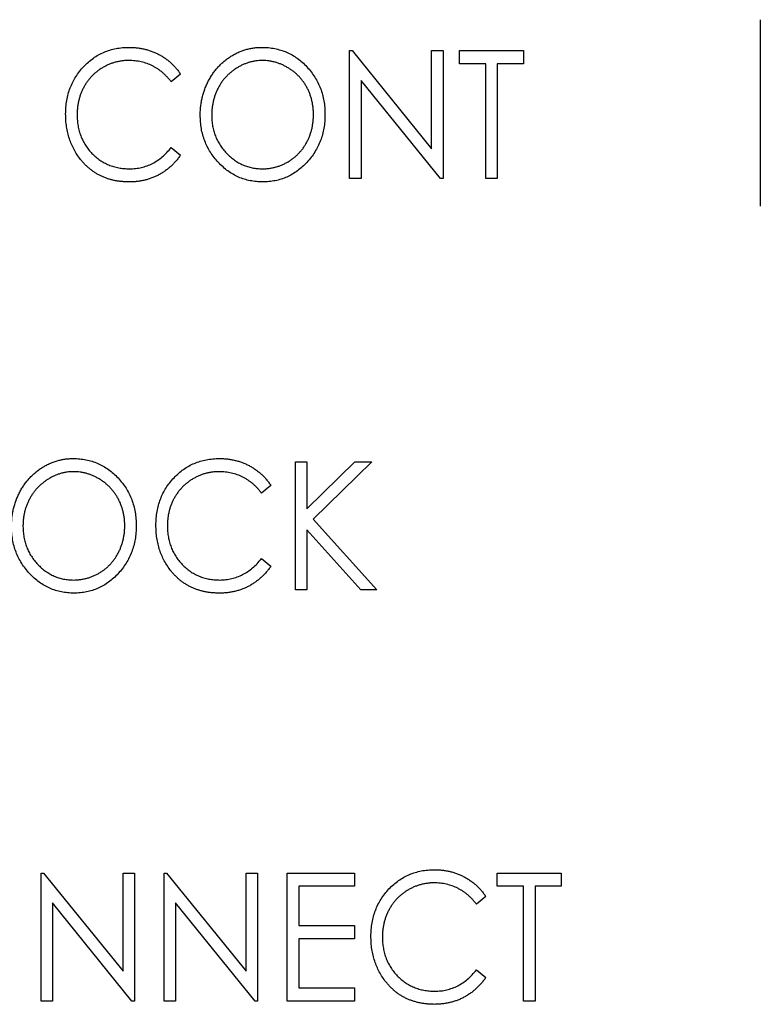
# Paper-space layout 'Sheet 2' of a CAD drawing. Header units: millimetres. Extents: x 0 to 420, y 0 to 297.
# Tile 5 of 48: x 89 to 100, y 133 to 147. Entities that reach past the tile are written whole.
import ezdxf

# ---------------------------------------------------------------- set-up
doc = ezdxf.new("R2010")
doc.units = ezdxf.units.MM

psp = doc.layouts.new('Sheet 2')

# ---------------------------------------------------------------- linework, layer by layer
at = {"color": 7, "linetype": 'Continuous', "lineweight": 25}
for p, q in [((99.615, 147.042), (99.615, 144.342)), ((93.673, 144.742), (93.673, 146.594)), ((93.673, 146.594), (93.708, 146.594)), ((93.708, 146.594), (94.86, 145.172)), ((94.86, 145.172), (94.86, 146.594)), ((94.86, 146.594), (95.026, 146.594)), ((95.026, 146.594), (95.026, 144.742)), ((95.264, 146.404), (95.264, 146.594)), ((95.264, 146.594), (96.19, 146.594)), ((96.19, 146.594), (96.19, 146.404)), ((95.644, 146.404), (95.264, 146.404)), ((95.644, 144.742), (95.644, 146.404)), ((96.19, 146.404), (95.81, 146.404)), ((95.81, 146.404), (95.81, 144.742)), ((91.227, 146.254), (91.092, 146.143)), ((93.839, 146.161), (93.839, 144.742)), ((94.989, 144.742), (93.839, 146.161)), ((91.092, 145.193), (91.227, 145.083)), ((93.839, 144.742), (93.673, 144.742)), ((95.026, 144.742), (94.989, 144.742)), ((95.81, 144.742), (95.644, 144.742)), ((92.889, 140.644), (93.056, 140.644)), ((92.889, 138.792), (92.889, 140.644)), ((93.056, 140.644), (93.056, 139.964)), ((93.056, 139.964), (93.748, 140.644)), ((93.994, 140.644), (93.148, 139.813)), ((93.748, 140.644), (93.994, 140.644)), ((92.533, 140.304), (92.398, 140.193)), ((93.148, 139.813), (94.065, 138.792)), ((93.056, 139.66), (93.056, 138.792)), ((93.834, 138.792), (93.056, 139.66)), ((92.398, 139.243), (92.533, 139.133)), ((93.056, 138.792), (92.889, 138.792)), ((94.065, 138.792), (93.834, 138.792)), ((89.209, 132.842), (89.209, 134.694)), ((89.209, 134.694), (89.244, 134.694)), ((89.244, 134.694), (90.396, 133.272)), ((90.396, 133.272), (90.396, 134.694)), ((90.396, 134.694), (90.563, 134.694)), ((90.563, 134.694), (90.563, 132.842)), ((90.99, 132.842), (90.99, 134.694)), ((90.99, 134.694), (91.025, 134.694)), ((91.025, 134.694), (92.177, 133.272)), ((92.177, 133.272), (92.177, 134.694)), ((92.177, 134.694), (92.343, 134.694)), ((92.343, 134.694), (92.343, 132.842)), ((92.771, 134.694), (93.744, 134.694)), ((92.771, 132.842), (92.771, 134.694)), ((93.744, 134.694), (93.744, 134.504)), ((95.81, 134.504), (95.81, 134.694)), ((95.81, 134.694), (96.736, 134.694)), ((96.736, 134.694), (96.736, 134.504)), ((93.744, 134.504), (92.937, 134.504)), ((92.937, 134.504), (92.937, 133.934)), ((96.19, 134.504), (95.81, 134.504)), ((96.19, 132.842), (96.19, 134.504)), ((96.736, 134.504), (96.356, 134.504)), ((96.356, 134.504), (96.356, 132.842)), ((95.644, 134.354), (95.508, 134.243)), ((89.375, 134.261), (89.375, 132.842)), ((90.525, 132.842), (89.375, 134.261)), ((92.306, 132.842), (91.156, 134.261)), ((91.156, 134.261), (91.156, 132.842)), ((92.937, 133.934), (93.744, 133.934)), ((93.744, 133.934), (93.744, 133.744)), ((93.744, 133.744), (92.937, 133.744)), ((92.937, 133.744), (92.937, 133.032)), ((95.508, 133.293), (95.644, 133.183)), ((92.937, 133.032), (93.744, 133.032)), ((93.744, 133.032), (93.744, 132.842)), ((89.375, 132.842), (89.209, 132.842)), ((90.563, 132.842), (90.525, 132.842)), ((91.156, 132.842), (90.99, 132.842)), ((92.343, 132.842), (92.306, 132.842)), ((93.744, 132.842), (92.771, 132.842)), ((96.356, 132.842), (96.19, 132.842))]:
    psp.add_line(p, q, dxfattribs=at)
for points, knots in [([(89.565, 145.679), (89.566, 145.712), (89.567, 145.777), (89.58, 145.874), (89.6, 145.966), (89.629, 146.054), (89.666, 146.138), (89.711, 146.218), (89.765, 146.293), (89.826, 146.365), (89.893, 146.429), (89.965, 146.486), (90.041, 146.534), (90.121, 146.574), (90.206, 146.604), (90.295, 146.626), (90.388, 146.639), (90.451, 146.641), (90.483, 146.641)], [0, 0, 0, 0, 0.067236, 0.132194, 0.195391, 0.257388, 0.318778, 0.380515, 0.442528, 0.505942, 0.569171, 0.630524, 0.690882, 0.750747, 0.811024, 0.872201, 0.934998, 1, 1, 1, 1]), ([(90.483, 146.641), (90.503, 146.641), (90.541, 146.641), (90.599, 146.636), (90.655, 146.628), (90.709, 146.616), (90.763, 146.603), (90.814, 146.584), (90.864, 146.564), (90.913, 146.54), (90.96, 146.513), (91.005, 146.484), (91.047, 146.452), (91.088, 146.418), (91.126, 146.381), (91.162, 146.341), (91.196, 146.299), (91.217, 146.269), (91.227, 146.254)], [0, 0, 0, 0, 0.067002, 0.132942, 0.197212, 0.260814, 0.32354, 0.38588, 0.447839, 0.509647, 0.571537, 0.632443, 0.693319, 0.753787, 0.814645, 0.875557, 0.937659, 1, 1, 1, 1]), ([(91.512, 145.66), (91.513, 145.682), (91.513, 145.726), (91.519, 145.791), (91.528, 145.855), (91.542, 145.917), (91.558, 145.979), (91.579, 146.039), (91.603, 146.098), (91.631, 146.155), (91.662, 146.211), (91.696, 146.263), (91.733, 146.313), (91.772, 146.359), (91.815, 146.402), (91.859, 146.442), (91.907, 146.479), (91.957, 146.513), (92.008, 146.543), (92.062, 146.569), (92.116, 146.592), (92.172, 146.61), (92.228, 146.624), (92.286, 146.634), (92.344, 146.641), (92.384, 146.641), (92.403, 146.641)], [0, 0, 0, 0, 0.0448113, 0.0890115, 0.1327501, 0.1762331, 0.2192718, 0.2623245, 0.305647, 0.348979, 0.3922422, 0.4346099, 0.4761839, 0.517236, 0.5581645, 0.5987917, 0.6396676, 0.6806378, 0.7214671, 0.7617594, 0.8014818, 0.8409531, 0.8803811, 0.9197263, 0.9597164, 1, 1, 1, 1]), ([(92.403, 146.641), (92.435, 146.641), (92.498, 146.639), (92.59, 146.626), (92.677, 146.603), (92.762, 146.573), (92.841, 146.533), (92.917, 146.485), (92.989, 146.427), (93.056, 146.361), (93.117, 146.289), (93.17, 146.213), (93.216, 146.132), (93.253, 146.047), (93.282, 145.958), (93.302, 145.865), (93.315, 145.768), (93.316, 145.702), (93.317, 145.669)], [0, 0, 0, 0, 0.064112, 0.12603, 0.186709, 0.24615, 0.305771, 0.366051, 0.427384, 0.490821, 0.554635, 0.61692, 0.678954, 0.740666, 0.803314, 0.866858, 0.932414, 1, 1, 1, 1]), ([(90.479, 146.451), (90.462, 146.451), (90.428, 146.451), (90.378, 146.445), (90.329, 146.437), (90.281, 146.426), (90.234, 146.411), (90.187, 146.393), (90.142, 146.371), (90.098, 146.347), (90.056, 146.32), (90.016, 146.29), (89.978, 146.258), (89.943, 146.224), (89.91, 146.187), (89.88, 146.148), (89.852, 146.107), (89.827, 146.064), (89.804, 146.02), (89.785, 145.973), (89.768, 145.925), (89.755, 145.876), (89.744, 145.826), (89.737, 145.774), (89.732, 145.72), (89.732, 145.684), (89.731, 145.666)], [0, 0, 0, 0, 0.042054, 0.0833934, 0.124454, 0.1654607, 0.2063156, 0.2471139, 0.2885625, 0.3303155, 0.3720176, 0.4132567, 0.4539592, 0.4945366, 0.5349501, 0.5753974, 0.6165015, 0.6577588, 0.6993367, 0.7408771, 0.7825081, 0.8247854, 0.8674528, 0.9105418, 0.9548789, 1, 1, 1, 1]), ([(91.092, 146.143), (91.082, 146.155), (91.064, 146.18), (91.033, 146.214), (91.001, 146.246), (90.969, 146.277), (90.934, 146.304), (90.899, 146.329), (90.861, 146.352), (90.81, 146.38), (90.743, 146.409), (90.658, 146.433), (90.57, 146.449), (90.509, 146.451), (90.479, 146.451)], [0, 0, 0, 0, 0.065249, 0.129752, 0.19303, 0.255253, 0.317083, 0.378287, 0.439499, 0.500949, 0.623295, 0.74628, 0.871322, 1, 1, 1, 1]), ([(92.411, 146.451), (92.395, 146.451), (92.363, 146.451), (92.316, 146.445), (92.269, 146.437), (92.223, 146.426), (92.178, 146.41), (92.133, 146.392), (92.088, 146.371), (92.045, 146.346), (92.003, 146.318), (91.964, 146.288), (91.926, 146.256), (91.891, 146.221), (91.858, 146.185), (91.828, 146.146), (91.8, 146.104), (91.775, 146.06), (91.752, 146.015), (91.732, 145.968), (91.716, 145.92), (91.702, 145.871), (91.692, 145.82), (91.684, 145.768), (91.679, 145.715), (91.679, 145.679), (91.679, 145.66)], [0, 0, 0, 0, 0.039956, 0.079513, 0.119111, 0.158682, 0.198528, 0.238944, 0.279928, 0.321669, 0.363487, 0.405034, 0.446304, 0.487242, 0.528249, 0.569305, 0.611035, 0.653354, 0.695583, 0.737902, 0.780492, 0.823231, 0.866218, 0.910046, 0.954473, 1, 1, 1, 1]), ([(93.151, 145.669), (93.15, 145.687), (93.15, 145.723), (93.145, 145.775), (93.137, 145.827), (93.127, 145.877), (93.113, 145.925), (93.097, 145.973), (93.077, 146.019), (93.055, 146.064), (93.03, 146.107), (93.002, 146.148), (92.971, 146.186), (92.938, 146.223), (92.903, 146.257), (92.866, 146.289), (92.825, 146.319), (92.783, 146.346), (92.739, 146.371), (92.694, 146.392), (92.649, 146.41), (92.603, 146.426), (92.555, 146.437), (92.508, 146.445), (92.46, 146.451), (92.427, 146.451), (92.411, 146.451)], [0, 0, 0, 0, 0.0449232, 0.0890569, 0.1322872, 0.1749861, 0.2171436, 0.2587688, 0.300532, 0.342498, 0.3841405, 0.4253721, 0.466388, 0.5071788, 0.548135, 0.5892175, 0.6308415, 0.6731931, 0.7154869, 0.757043, 0.7977596, 0.8382068, 0.8786932, 0.9189157, 0.9591012, 1, 1, 1, 1]), ([(89.782, 145.018), (89.764, 145.041), (89.729, 145.087), (89.686, 145.162), (89.649, 145.239), (89.618, 145.32), (89.594, 145.405), (89.577, 145.493), (89.567, 145.585), (89.566, 145.647), (89.565, 145.679)], [0, 0, 0, 0, 0.122254, 0.24342, 0.364291, 0.486273, 0.609794, 0.736233, 0.865843, 1, 1, 1, 1]), ([(89.731, 145.666), (89.732, 145.639), (89.733, 145.585), (89.744, 145.506), (89.76, 145.431), (89.784, 145.359), (89.814, 145.291), (89.852, 145.226), (89.895, 145.164), (89.945, 145.107), (90.001, 145.055), (90.06, 145.009), (90.123, 144.971), (90.189, 144.939), (90.259, 144.914), (90.333, 144.897), (90.41, 144.886), (90.462, 144.885), (90.489, 144.884)], [0, 0, 0, 0, 0.067402, 0.132225, 0.195291, 0.256964, 0.318228, 0.379385, 0.441024, 0.503862, 0.566597, 0.627855, 0.688166, 0.748276, 0.808707, 0.870424, 0.93412, 1, 1, 1, 1]), ([(92.418, 144.694), (92.386, 144.695), (92.325, 144.697), (92.235, 144.711), (92.148, 144.732), (92.066, 144.763), (91.986, 144.803), (91.911, 144.852), (91.84, 144.91), (91.773, 144.976), (91.712, 145.048), (91.658, 145.124), (91.613, 145.204), (91.577, 145.288), (91.547, 145.376), (91.527, 145.467), (91.515, 145.562), (91.513, 145.627), (91.512, 145.66)], [0, 0, 0, 0, 0.063524, 0.12488, 0.185155, 0.244833, 0.304627, 0.365038, 0.42717, 0.49127, 0.555588, 0.618668, 0.681008, 0.742903, 0.805249, 0.868474, 0.933217, 1, 1, 1, 1]), ([(91.679, 145.66), (91.679, 145.634), (91.68, 145.581), (91.691, 145.504), (91.707, 145.43), (91.731, 145.359), (91.761, 145.291), (91.799, 145.227), (91.842, 145.166), (91.892, 145.109), (91.947, 145.056), (92.005, 145.01), (92.066, 144.971), (92.13, 144.94), (92.196, 144.914), (92.265, 144.897), (92.337, 144.886), (92.386, 144.885), (92.411, 144.884)], [0, 0, 0, 0, 0.06753, 0.132738, 0.196163, 0.25879, 0.321017, 0.383435, 0.446363, 0.511011, 0.575079, 0.637133, 0.697793, 0.757163, 0.816573, 0.8765, 0.937463, 1, 1, 1, 1]), ([(92.411, 144.884), (92.428, 144.885), (92.461, 144.885), (92.51, 144.89), (92.559, 144.898), (92.606, 144.91), (92.652, 144.924), (92.698, 144.942), (92.743, 144.963), (92.786, 144.987), (92.828, 145.014), (92.867, 145.043), (92.904, 145.075), (92.939, 145.109), (92.972, 145.146), (93.002, 145.185), (93.03, 145.226), (93.055, 145.27), (93.077, 145.316), (93.097, 145.362), (93.113, 145.411), (93.127, 145.46), (93.137, 145.51), (93.145, 145.562), (93.15, 145.615), (93.15, 145.651), (93.151, 145.669)], [0, 0, 0, 0, 0.041661, 0.082882, 0.123552, 0.164177, 0.204273, 0.24489, 0.285869, 0.327154, 0.368651, 0.40943, 0.450115, 0.490687, 0.531109, 0.572015, 0.613338, 0.655348, 0.697698, 0.739863, 0.781905, 0.824489, 0.86732, 0.910682, 0.954948, 1, 1, 1, 1]), ([(93.317, 145.669), (93.316, 145.635), (93.315, 145.57), (93.302, 145.473), (93.282, 145.381), (93.253, 145.292), (93.216, 145.207), (93.171, 145.126), (93.117, 145.049), (93.056, 144.977), (92.99, 144.911), (92.919, 144.853), (92.844, 144.804), (92.766, 144.764), (92.684, 144.732), (92.598, 144.711), (92.509, 144.697), (92.448, 144.695), (92.418, 144.694)], [0, 0, 0, 0, 0.067668, 0.133292, 0.19714, 0.260013, 0.322488, 0.385059, 0.448295, 0.51269, 0.576673, 0.638498, 0.698729, 0.757967, 0.817157, 0.876594, 0.937343, 1, 1, 1, 1]), ([(90.489, 144.884), (90.519, 144.885), (90.577, 144.887), (90.662, 144.902), (90.743, 144.926), (90.821, 144.96), (90.895, 145.004), (90.965, 145.058), (91.032, 145.12), (91.071, 145.168), (91.092, 145.193)], [0, 0, 0, 0, 0.1259, 0.248079, 0.368237, 0.488157, 0.609636, 0.7344, 0.864047, 1, 1, 1, 1]), ([(91.227, 145.083), (91.217, 145.068), (91.195, 145.038), (91.16, 144.995), (91.124, 144.955), (91.085, 144.918), (91.044, 144.883), (91.001, 144.851), (90.957, 144.822), (90.91, 144.795), (90.862, 144.771), (90.812, 144.751), (90.761, 144.734), (90.709, 144.719), (90.655, 144.708), (90.6, 144.7), (90.543, 144.695), (90.505, 144.695), (90.485, 144.694)], [0, 0, 0, 0, 0.063576, 0.126691, 0.188634, 0.249942, 0.311426, 0.372445, 0.433495, 0.495161, 0.556733, 0.61789, 0.679838, 0.742002, 0.804922, 0.868441, 0.933689, 1, 1, 1, 1]), ([(90.485, 144.694), (90.467, 144.695), (90.431, 144.695), (90.377, 144.699), (90.325, 144.705), (90.274, 144.714), (90.225, 144.725), (90.177, 144.74), (90.131, 144.756), (90.086, 144.775), (90.043, 144.796), (90.001, 144.82), (89.961, 144.847), (89.922, 144.876), (89.884, 144.908), (89.848, 144.942), (89.814, 144.979), (89.792, 145.005), (89.782, 145.018)], [0, 0, 0, 0, 0.068335, 0.135464, 0.200567, 0.264774, 0.327263, 0.389343, 0.450083, 0.510699, 0.570569, 0.630747, 0.691051, 0.751063, 0.812002, 0.873718, 0.936106, 1, 1, 1, 1]), ([(88.782, 139.71), (88.782, 139.732), (88.783, 139.776), (88.788, 139.841), (88.798, 139.905), (88.811, 139.967), (88.828, 140.029), (88.848, 140.089), (88.873, 140.148), (88.901, 140.205), (88.931, 140.261), (88.966, 140.313), (89.002, 140.363), (89.042, 140.409), (89.084, 140.452), (89.129, 140.492), (89.176, 140.529), (89.226, 140.563), (89.278, 140.593), (89.331, 140.619), (89.386, 140.642), (89.441, 140.66), (89.498, 140.674), (89.555, 140.684), (89.614, 140.691), (89.653, 140.691), (89.673, 140.691)], [0, 0, 0, 0, 0.0448113, 0.0890115, 0.1327501, 0.1762331, 0.2192718, 0.2623245, 0.305647, 0.348979, 0.3922422, 0.4346099, 0.4761839, 0.517236, 0.5581645, 0.5987917, 0.6396676, 0.6806378, 0.7214671, 0.7617594, 0.8014818, 0.8409531, 0.8803811, 0.9197263, 0.9597164, 1, 1, 1, 1]), ([(89.673, 140.691), (89.705, 140.691), (89.767, 140.689), (89.859, 140.676), (89.947, 140.653), (90.031, 140.623), (90.11, 140.583), (90.187, 140.535), (90.258, 140.477), (90.325, 140.411), (90.386, 140.339), (90.44, 140.263), (90.485, 140.182), (90.522, 140.097), (90.551, 140.008), (90.571, 139.915), (90.584, 139.818), (90.585, 139.752), (90.586, 139.719)], [0, 0, 0, 0, 0.064112, 0.12603, 0.186709, 0.24615, 0.305771, 0.366051, 0.427384, 0.490821, 0.554635, 0.61692, 0.678954, 0.740666, 0.803314, 0.866858, 0.932414, 1, 1, 1, 1]), ([(90.871, 139.729), (90.872, 139.762), (90.873, 139.827), (90.886, 139.924), (90.906, 140.016), (90.935, 140.104), (90.972, 140.188), (91.017, 140.268), (91.071, 140.343), (91.132, 140.415), (91.199, 140.479), (91.27, 140.536), (91.347, 140.584), (91.427, 140.624), (91.512, 140.654), (91.601, 140.676), (91.694, 140.689), (91.757, 140.691), (91.789, 140.691)], [0, 0, 0, 0, 0.067236, 0.132194, 0.195391, 0.257388, 0.318778, 0.380515, 0.442528, 0.505942, 0.569171, 0.630524, 0.690882, 0.750747, 0.811024, 0.872201, 0.934998, 1, 1, 1, 1]), ([(91.789, 140.691), (91.809, 140.691), (91.847, 140.691), (91.905, 140.686), (91.961, 140.678), (92.015, 140.666), (92.069, 140.653), (92.12, 140.634), (92.17, 140.614), (92.219, 140.59), (92.266, 140.563), (92.311, 140.534), (92.353, 140.502), (92.394, 140.468), (92.432, 140.431), (92.468, 140.391), (92.502, 140.349), (92.523, 140.319), (92.533, 140.304)], [0, 0, 0, 0, 0.067002, 0.132942, 0.197212, 0.260814, 0.32354, 0.38588, 0.447839, 0.509647, 0.571537, 0.632443, 0.693319, 0.753787, 0.814645, 0.875557, 0.937659, 1, 1, 1, 1]), ([(89.68, 140.501), (89.664, 140.501), (89.632, 140.501), (89.585, 140.495), (89.538, 140.487), (89.492, 140.476), (89.447, 140.46), (89.402, 140.442), (89.358, 140.421), (89.315, 140.396), (89.273, 140.368), (89.233, 140.338), (89.195, 140.306), (89.16, 140.271), (89.128, 140.235), (89.098, 140.196), (89.07, 140.154), (89.044, 140.11), (89.022, 140.065), (89.002, 140.018), (88.985, 139.97), (88.971, 139.921), (88.961, 139.87), (88.953, 139.818), (88.949, 139.765), (88.948, 139.729), (88.948, 139.71)], [0, 0, 0, 0, 0.039956, 0.079513, 0.119111, 0.158682, 0.198528, 0.238944, 0.279928, 0.321669, 0.363487, 0.405034, 0.446304, 0.487242, 0.528249, 0.569305, 0.611035, 0.653354, 0.695583, 0.737902, 0.780492, 0.823231, 0.866218, 0.910046, 0.954473, 1, 1, 1, 1]), ([(90.42, 139.719), (90.42, 139.737), (90.419, 139.773), (90.415, 139.825), (90.407, 139.877), (90.397, 139.927), (90.383, 139.975), (90.366, 140.023), (90.347, 140.069), (90.324, 140.114), (90.299, 140.157), (90.271, 140.198), (90.241, 140.236), (90.208, 140.273), (90.172, 140.307), (90.135, 140.339), (90.095, 140.369), (90.052, 140.396), (90.008, 140.421), (89.963, 140.442), (89.918, 140.46), (89.872, 140.476), (89.825, 140.487), (89.777, 140.495), (89.729, 140.501), (89.697, 140.501), (89.68, 140.501)], [0, 0, 0, 0, 0.044923, 0.089057, 0.132287, 0.174986, 0.217144, 0.258769, 0.300532, 0.342498, 0.384141, 0.425372, 0.466388, 0.507179, 0.548135, 0.589217, 0.630842, 0.673193, 0.715487, 0.757043, 0.79776, 0.838207, 0.878693, 0.918916, 0.959101, 1, 1, 1, 1]), ([(91.785, 140.501), (91.768, 140.501), (91.734, 140.501), (91.684, 140.495), (91.635, 140.487), (91.587, 140.476), (91.54, 140.461), (91.493, 140.443), (91.448, 140.421), (91.404, 140.397), (91.362, 140.37), (91.322, 140.34), (91.284, 140.308), (91.249, 140.274), (91.216, 140.237), (91.186, 140.198), (91.158, 140.157), (91.133, 140.114), (91.11, 140.07), (91.091, 140.023), (91.074, 139.975), (91.061, 139.926), (91.05, 139.876), (91.043, 139.824), (91.038, 139.77), (91.038, 139.734), (91.037, 139.716)], [0, 0, 0, 0, 0.042054, 0.083393, 0.124454, 0.165461, 0.206316, 0.247114, 0.288563, 0.330315, 0.372018, 0.413257, 0.453959, 0.494537, 0.53495, 0.575397, 0.616502, 0.657759, 0.699337, 0.740877, 0.782508, 0.824785, 0.867453, 0.910542, 0.954879, 1, 1, 1, 1]), ([(92.398, 140.193), (92.388, 140.205), (92.37, 140.23), (92.339, 140.264), (92.307, 140.296), (92.275, 140.327), (92.24, 140.354), (92.204, 140.379), (92.167, 140.402), (92.116, 140.43), (92.049, 140.459), (91.964, 140.483), (91.876, 140.499), (91.815, 140.501), (91.785, 140.501)], [0, 0, 0, 0, 0.065249, 0.129752, 0.19303, 0.255253, 0.317083, 0.378287, 0.439499, 0.500949, 0.623295, 0.74628, 0.871322, 1, 1, 1, 1]), ([(89.687, 138.744), (89.656, 138.745), (89.594, 138.747), (89.504, 138.761), (89.418, 138.782), (89.335, 138.813), (89.256, 138.853), (89.181, 138.902), (89.109, 138.96), (89.042, 139.026), (88.982, 139.098), (88.928, 139.174), (88.883, 139.254), (88.846, 139.338), (88.817, 139.426), (88.797, 139.517), (88.784, 139.612), (88.782, 139.677), (88.782, 139.71)], [0, 0, 0, 0, 0.063524, 0.1248797, 0.1851554, 0.2448328, 0.3046269, 0.3650375, 0.4271695, 0.4912698, 0.5555883, 0.6186682, 0.681008, 0.7429033, 0.8052492, 0.8684741, 0.9332171, 1, 1, 1, 1]), ([(88.948, 139.71), (88.948, 139.684), (88.95, 139.631), (88.96, 139.554), (88.977, 139.48), (89.001, 139.409), (89.03, 139.341), (89.068, 139.277), (89.112, 139.216), (89.162, 139.159), (89.216, 139.106), (89.274, 139.06), (89.335, 139.021), (89.399, 138.99), (89.465, 138.964), (89.535, 138.947), (89.607, 138.936), (89.655, 138.935), (89.68, 138.934)], [0, 0, 0, 0, 0.06753, 0.132738, 0.196163, 0.25879, 0.321017, 0.383435, 0.446363, 0.511011, 0.575079, 0.637133, 0.697793, 0.757163, 0.816573, 0.8765, 0.937463, 1, 1, 1, 1]), ([(89.68, 138.934), (89.697, 138.935), (89.73, 138.935), (89.78, 138.94), (89.828, 138.948), (89.875, 138.96), (89.922, 138.974), (89.967, 138.992), (90.012, 139.013), (90.055, 139.037), (90.097, 139.064), (90.137, 139.093), (90.174, 139.125), (90.209, 139.159), (90.241, 139.196), (90.271, 139.235), (90.299, 139.276), (90.324, 139.32), (90.347, 139.366), (90.366, 139.412), (90.383, 139.461), (90.397, 139.51), (90.407, 139.56), (90.415, 139.612), (90.419, 139.665), (90.42, 139.701), (90.42, 139.719)], [0, 0, 0, 0, 0.0416607, 0.0828817, 0.123552, 0.1641767, 0.2042732, 0.2448897, 0.2858688, 0.3271544, 0.3686515, 0.4094304, 0.4501147, 0.4906866, 0.5311093, 0.5720152, 0.6133377, 0.6553475, 0.697698, 0.7398627, 0.7819053, 0.8244888, 0.8673196, 0.9106824, 0.9549476, 1, 1, 1, 1]), ([(90.586, 139.719), (90.585, 139.685), (90.584, 139.62), (90.571, 139.523), (90.551, 139.431), (90.522, 139.342), (90.486, 139.257), (90.44, 139.176), (90.387, 139.099), (90.326, 139.027), (90.259, 138.961), (90.188, 138.903), (90.114, 138.854), (90.035, 138.814), (89.953, 138.782), (89.868, 138.761), (89.779, 138.747), (89.718, 138.745), (89.687, 138.744)], [0, 0, 0, 0, 0.067668, 0.133292, 0.19714, 0.260013, 0.322488, 0.385059, 0.448295, 0.51269, 0.576673, 0.638498, 0.698729, 0.757967, 0.817157, 0.876594, 0.937343, 1, 1, 1, 1]), ([(91.087, 139.068), (91.07, 139.091), (91.035, 139.137), (90.992, 139.212), (90.954, 139.289), (90.924, 139.37), (90.9, 139.455), (90.883, 139.543), (90.873, 139.635), (90.872, 139.697), (90.871, 139.729)], [0, 0, 0, 0, 0.1222538, 0.2434203, 0.364291, 0.4862731, 0.6097936, 0.736233, 0.8658433, 1, 1, 1, 1]), ([(91.037, 139.716), (91.038, 139.689), (91.039, 139.635), (91.05, 139.556), (91.066, 139.481), (91.09, 139.409), (91.12, 139.341), (91.158, 139.276), (91.201, 139.214), (91.251, 139.157), (91.307, 139.105), (91.366, 139.059), (91.429, 139.021), (91.495, 138.989), (91.565, 138.964), (91.639, 138.947), (91.716, 138.936), (91.768, 138.935), (91.795, 138.934)], [0, 0, 0, 0, 0.067402, 0.132225, 0.195291, 0.256964, 0.318228, 0.379385, 0.441024, 0.503862, 0.566597, 0.627855, 0.688166, 0.748276, 0.808707, 0.870424, 0.93412, 1, 1, 1, 1]), ([(91.795, 138.934), (91.824, 138.935), (91.883, 138.937), (91.968, 138.952), (92.049, 138.976), (92.127, 139.01), (92.201, 139.054), (92.271, 139.108), (92.338, 139.17), (92.377, 139.218), (92.398, 139.243)], [0, 0, 0, 0, 0.1259, 0.248079, 0.368237, 0.488157, 0.609636, 0.7344, 0.864047, 1, 1, 1, 1]), ([(91.791, 138.744), (91.773, 138.745), (91.737, 138.745), (91.683, 138.749), (91.631, 138.755), (91.58, 138.764), (91.531, 138.775), (91.483, 138.79), (91.437, 138.806), (91.392, 138.825), (91.349, 138.846), (91.307, 138.87), (91.266, 138.897), (91.228, 138.926), (91.19, 138.958), (91.154, 138.992), (91.12, 139.029), (91.098, 139.055), (91.087, 139.068)], [0, 0, 0, 0, 0.068335, 0.135464, 0.200567, 0.264774, 0.327263, 0.389343, 0.450083, 0.510699, 0.570569, 0.630747, 0.691051, 0.751063, 0.812002, 0.873718, 0.936106, 1, 1, 1, 1]), ([(92.533, 139.133), (92.523, 139.118), (92.501, 139.088), (92.466, 139.045), (92.43, 139.005), (92.391, 138.968), (92.35, 138.933), (92.307, 138.901), (92.263, 138.872), (92.216, 138.845), (92.168, 138.821), (92.118, 138.801), (92.067, 138.784), (92.015, 138.769), (91.961, 138.758), (91.905, 138.75), (91.849, 138.745), (91.811, 138.745), (91.791, 138.744)], [0, 0, 0, 0, 0.063576, 0.126691, 0.188634, 0.249942, 0.311426, 0.372445, 0.433495, 0.495161, 0.556733, 0.61789, 0.679838, 0.742002, 0.804922, 0.868441, 0.933689, 1, 1, 1, 1]), ([(93.982, 133.779), (93.982, 133.812), (93.984, 133.877), (93.997, 133.974), (94.017, 134.066), (94.046, 134.154), (94.082, 134.238), (94.128, 134.318), (94.181, 134.393), (94.242, 134.465), (94.309, 134.529), (94.381, 134.586), (94.458, 134.634), (94.538, 134.674), (94.622, 134.704), (94.711, 134.726), (94.804, 134.739), (94.867, 134.741), (94.9, 134.741)], [0, 0, 0, 0, 0.067236, 0.132194, 0.195391, 0.257388, 0.318778, 0.380515, 0.442528, 0.505942, 0.569171, 0.630524, 0.690882, 0.750747, 0.811024, 0.872201, 0.934998, 1, 1, 1, 1]), ([(94.9, 134.741), (94.919, 134.741), (94.958, 134.741), (95.015, 134.736), (95.071, 134.728), (95.126, 134.716), (95.179, 134.703), (95.231, 134.684), (95.281, 134.664), (95.33, 134.64), (95.376, 134.613), (95.421, 134.584), (95.464, 134.552), (95.505, 134.518), (95.543, 134.481), (95.579, 134.441), (95.613, 134.399), (95.634, 134.369), (95.644, 134.354)], [0, 0, 0, 0, 0.067002, 0.132942, 0.197212, 0.260814, 0.32354, 0.38588, 0.447839, 0.509647, 0.571537, 0.632443, 0.693319, 0.753787, 0.814645, 0.875557, 0.937659, 1, 1, 1, 1]), ([(94.895, 134.551), (94.878, 134.551), (94.845, 134.551), (94.795, 134.545), (94.746, 134.537), (94.697, 134.526), (94.65, 134.511), (94.604, 134.493), (94.559, 134.471), (94.515, 134.447), (94.472, 134.42), (94.432, 134.39), (94.395, 134.358), (94.359, 134.324), (94.327, 134.287), (94.296, 134.248), (94.269, 134.207), (94.244, 134.164), (94.221, 134.12), (94.202, 134.073), (94.185, 134.025), (94.172, 133.976), (94.161, 133.926), (94.153, 133.874), (94.149, 133.82), (94.148, 133.784), (94.148, 133.766)], [0, 0, 0, 0, 0.042054, 0.083393, 0.124454, 0.165461, 0.206316, 0.247114, 0.288563, 0.330315, 0.372018, 0.413257, 0.453959, 0.494537, 0.53495, 0.575397, 0.616502, 0.657759, 0.699337, 0.740877, 0.782508, 0.824785, 0.867453, 0.910542, 0.954879, 1, 1, 1, 1]), ([(95.508, 134.243), (95.499, 134.255), (95.48, 134.28), (95.45, 134.314), (95.418, 134.346), (95.385, 134.377), (95.351, 134.404), (95.315, 134.429), (95.278, 134.452), (95.227, 134.48), (95.159, 134.509), (95.075, 134.533), (94.986, 134.549), (94.926, 134.551), (94.895, 134.551)], [0, 0, 0, 0, 0.065249, 0.129752, 0.19303, 0.255253, 0.317083, 0.378287, 0.439499, 0.500949, 0.623295, 0.74628, 0.871322, 1, 1, 1, 1]), ([(94.198, 133.118), (94.181, 133.141), (94.146, 133.187), (94.102, 133.262), (94.065, 133.339), (94.035, 133.42), (94.011, 133.505), (93.994, 133.593), (93.984, 133.685), (93.982, 133.747), (93.982, 133.779)], [0, 0, 0, 0, 0.1222538, 0.2434203, 0.364291, 0.4862731, 0.6097936, 0.736233, 0.8658433, 1, 1, 1, 1]), ([(94.148, 133.766), (94.149, 133.739), (94.15, 133.685), (94.16, 133.606), (94.176, 133.531), (94.201, 133.459), (94.23, 133.391), (94.268, 133.326), (94.312, 133.264), (94.362, 133.207), (94.417, 133.155), (94.476, 133.109), (94.539, 133.071), (94.606, 133.039), (94.676, 133.014), (94.749, 132.997), (94.826, 132.986), (94.879, 132.985), (94.906, 132.984)], [0, 0, 0, 0, 0.067402, 0.132225, 0.195291, 0.256964, 0.318228, 0.379385, 0.441024, 0.503862, 0.566597, 0.627855, 0.688166, 0.748276, 0.808707, 0.870424, 0.93412, 1, 1, 1, 1]), ([(94.906, 132.984), (94.935, 132.985), (94.993, 132.987), (95.078, 133.002), (95.16, 133.026), (95.238, 133.06), (95.312, 133.104), (95.382, 133.158), (95.448, 133.22), (95.488, 133.268), (95.508, 133.293)], [0, 0, 0, 0, 0.1259, 0.248079, 0.368237, 0.488157, 0.609636, 0.7344, 0.864047, 1, 1, 1, 1]), ([(94.902, 132.794), (94.884, 132.795), (94.847, 132.795), (94.794, 132.799), (94.741, 132.805), (94.691, 132.814), (94.641, 132.825), (94.594, 132.84), (94.547, 132.856), (94.503, 132.875), (94.459, 132.896), (94.417, 132.92), (94.377, 132.947), (94.338, 132.976), (94.301, 133.008), (94.265, 133.042), (94.23, 133.079), (94.209, 133.105), (94.198, 133.118)], [0, 0, 0, 0, 0.0683354, 0.1354642, 0.2005673, 0.2647738, 0.327263, 0.3893434, 0.4500825, 0.5106987, 0.5705685, 0.6307472, 0.6910515, 0.7510635, 0.8120023, 0.8737177, 0.9361062, 1, 1, 1, 1]), ([(95.644, 133.183), (95.633, 133.168), (95.612, 133.138), (95.577, 133.095), (95.54, 133.055), (95.501, 133.018), (95.461, 132.983), (95.418, 132.951), (95.373, 132.922), (95.327, 132.895), (95.278, 132.871), (95.229, 132.851), (95.178, 132.834), (95.125, 132.819), (95.071, 132.808), (95.016, 132.8), (94.959, 132.795), (94.921, 132.795), (94.902, 132.794)], [0, 0, 0, 0, 0.063576, 0.126691, 0.188634, 0.249942, 0.311426, 0.372445, 0.433495, 0.495161, 0.556733, 0.61789, 0.679838, 0.742002, 0.804922, 0.868441, 0.933689, 1, 1, 1, 1])]:
    psp.add_open_spline(points, degree=3, knots=knots, dxfattribs=at)

doc.saveas('drawing.dxf')
